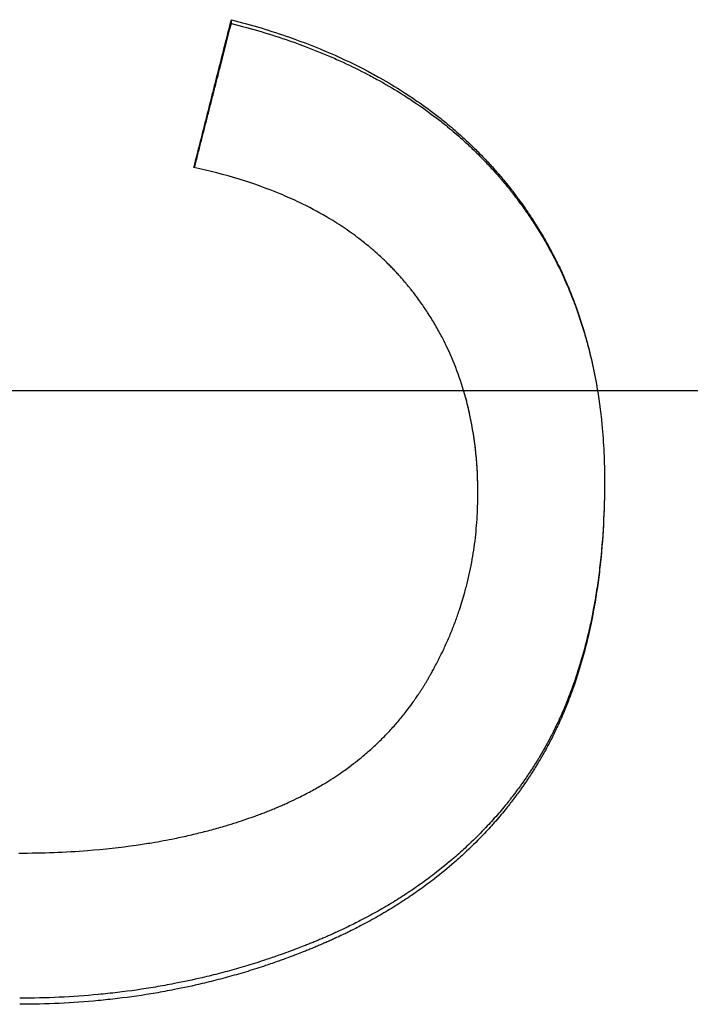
# Model space of a CAD drawing. Extents: x 0 to 236, y -1 to 1.
# Tile 5 of 10: x 0.748 to 0.893, y -0.132 to 0.08. Entities that reach past the tile are written whole.
import ezdxf

# ---------------------------------------------------------------- set-up
doc = ezdxf.new("R2010")
doc.units = 0
doc.header["$MEASUREMENT"] = 0
doc.linetypes.add('CHAIN', pattern=[0.7087, 0.4724, -0.0591, 0.1181, -0.0591])
doc.layers.get('0').update_dxf_attribs({"linetype": 'CONTINUOUS'})

msp = doc.modelspace()

# ---------------------------------------------------------------- linework, layer by layer
msp.add_line((0.79381, 0.07897), (0.79381, 0.07976))
at = {"linetype": 'CHAIN'}
msp.add_line((-0.045, 0), (236.26547, 0), dxfattribs=at)
for points, knots in [([(0.78576, 0.048), (0.78621, 0.04977), (0.78666, 0.05153), (0.7871, 0.0533), (0.78722, 0.05374), (0.78733, 0.05418), (0.78744, 0.05462), (0.78766, 0.05551), (0.78789, 0.05639), (0.78811, 0.05727), (0.78822, 0.05771), (0.78833, 0.05815), (0.78845, 0.05859), (0.78867, 0.05948), (0.78889, 0.06036), (0.78912, 0.06124), (0.78923, 0.06168), (0.78934, 0.06212), (0.78945, 0.06257), (0.78967, 0.06345), (0.7899, 0.06433), (0.79012, 0.06521), (0.79023, 0.06565), (0.79035, 0.0661), (0.79046, 0.06654), (0.79068, 0.06742), (0.7909, 0.0683), (0.79113, 0.06918), (0.79124, 0.06962), (0.79135, 0.07006), (0.79146, 0.07051), (0.7918, 0.07183), (0.79213, 0.07315), (0.79247, 0.07447), (0.79292, 0.07624), (0.79336, 0.078), (0.79381, 0.07976)], [0, 0, 0, 0, 0.01389853, 0.01389853, 0.01389853, 0.01737316, 0.01737316, 0.01737316, 0.02432242, 0.02432242, 0.02432242, 0.02779705, 0.02779705, 0.02779705, 0.03474631, 0.03474631, 0.03474631, 0.03822094, 0.03822094, 0.03822094, 0.04517021, 0.04517021, 0.04517021, 0.04864484, 0.04864484, 0.04864484, 0.0555941, 0.0555941, 0.0555941, 0.05906873, 0.05906873, 0.05906873, 0.06949263, 0.06949263, 0.06949263, 0.08339115, 0.08339115, 0.08339115, 0.08339115]), ([(0.78588, 0.04797), (0.78606, 0.0487), (0.78625, 0.04942), (0.78643, 0.05014), (0.78666, 0.05102), (0.78688, 0.05189), (0.7871, 0.05276), (0.78722, 0.0532), (0.78733, 0.05364), (0.78744, 0.05408), (0.78766, 0.05495), (0.78789, 0.05582), (0.78811, 0.0567), (0.78822, 0.05713), (0.78833, 0.05757), (0.78845, 0.05801), (0.78867, 0.05888), (0.78889, 0.05976), (0.78912, 0.06063), (0.78923, 0.06107), (0.78934, 0.0615), (0.78945, 0.06194), (0.78967, 0.06281), (0.7899, 0.06369), (0.79012, 0.06456), (0.79023, 0.065), (0.79035, 0.06543), (0.79046, 0.06587), (0.79068, 0.06674), (0.7909, 0.06762), (0.79113, 0.06849), (0.79124, 0.06893), (0.79135, 0.06936), (0.79146, 0.0698), (0.79225, 0.07286), (0.79303, 0.07591), (0.79381, 0.07897)], [0.00120487, 0.00120487, 0.00120487, 0.00120487, 0.00694926, 0.00694926, 0.00694926, 0.01389853, 0.01389853, 0.01389853, 0.01737316, 0.01737316, 0.01737316, 0.02432242, 0.02432242, 0.02432242, 0.02779705, 0.02779705, 0.02779705, 0.03474631, 0.03474631, 0.03474631, 0.03822094, 0.03822094, 0.03822094, 0.04517021, 0.04517021, 0.04517021, 0.04864484, 0.04864484, 0.04864484, 0.0555941, 0.0555941, 0.0555941, 0.05906873, 0.05906873, 0.05906873, 0.08339115, 0.08339115, 0.08339115, 0.08339115]), ([(0.79381, 0.07976), (0.79816, 0.07865), (0.80234, 0.07739), (0.80634, 0.07598), (0.80935, 0.07493), (0.81226, 0.07379), (0.81507, 0.07257), (0.81788, 0.07135), (0.82059, 0.07005), (0.82321, 0.06866), (0.82408, 0.0682), (0.82494, 0.06773), (0.82579, 0.06725), (0.8275, 0.06629), (0.82916, 0.06529), (0.83077, 0.06426), (0.83158, 0.06374), (0.83238, 0.06322), (0.83316, 0.06268), (0.83474, 0.06161), (0.83627, 0.06051), (0.83775, 0.05937), (0.8385, 0.05879), (0.83923, 0.05821), (0.83995, 0.05762), (0.84104, 0.05674), (0.84209, 0.05583), (0.84313, 0.05491), (0.84347, 0.0546), (0.84382, 0.05429), (0.84416, 0.05397), (0.84484, 0.05335), (0.8455, 0.05271), (0.84616, 0.05207), (0.84649, 0.05174), (0.84682, 0.05142), (0.84714, 0.05109), (0.84779, 0.05044), (0.84842, 0.04978), (0.84905, 0.0491), (0.84936, 0.04877), (0.84967, 0.04843), (0.84998, 0.04809), (0.85059, 0.04741), (0.8512, 0.04672), (0.85179, 0.04602), (0.85209, 0.04567), (0.85238, 0.04531), (0.85267, 0.04496), (0.85311, 0.04443), (0.85354, 0.04389), (0.85396, 0.04335), (0.8541, 0.04317), (0.85425, 0.04299), (0.85439, 0.04281), (0.85466, 0.04244), (0.85494, 0.04208), (0.85522, 0.04171), (0.85535, 0.04153), (0.85549, 0.04135), (0.85562, 0.04116), (0.85603, 0.04061), (0.85643, 0.04006), (0.85682, 0.0395), (0.85709, 0.03912), (0.85734, 0.03875), (0.8576, 0.03837), (0.85811, 0.03762), (0.85861, 0.03686), (0.8591, 0.0361), (0.85935, 0.03572), (0.85959, 0.03533), (0.85982, 0.03494), (0.8603, 0.03417), (0.86077, 0.03339), (0.86122, 0.03261), (0.86144, 0.03221), (0.86167, 0.03182), (0.86189, 0.03142), (0.86255, 0.03023), (0.86318, 0.02903), (0.86379, 0.02781), (0.8642, 0.027), (0.86459, 0.02618), (0.86497, 0.02535), (0.86573, 0.0237), (0.86645, 0.02202), (0.86711, 0.02031), (0.86745, 0.01946), (0.86777, 0.0186), (0.86808, 0.01773), (0.8687, 0.016), (0.86927, 0.01424), (0.86979, 0.01245), (0.87005, 0.01156), (0.8703, 0.01066), (0.87054, 0.00975), (0.87102, 0.00794), (0.87145, 0.0061), (0.87183, 0.00423), (0.87202, 0.00329), (0.8722, 0.00235), (0.87237, 0.00141), (0.87287, -0.00144), (0.87326, -0.00434), (0.87354, -0.0073), (0.87393, -0.01126), (0.87412, -0.01531), (0.87412, -0.01948)], [0, 0, 0, 0, 0.166667, 0.166667, 0.166667, 0.291667, 0.291667, 0.291667, 0.416667, 0.416667, 0.416667, 0.458333, 0.458333, 0.458333, 0.541667, 0.541667, 0.541667, 0.583333, 0.583333, 0.583333, 0.666667, 0.666667, 0.666667, 0.708333, 0.708333, 0.708333, 0.770833, 0.770833, 0.770833, 0.791667, 0.791667, 0.791667, 0.833333, 0.833333, 0.833333, 0.854167, 0.854167, 0.854167, 0.895833, 0.895833, 0.895833, 0.916667, 0.916667, 0.916667, 0.958333, 0.958333, 0.958333, 0.979167, 0.979167, 0.979167, 1.010417, 1.010417, 1.010417, 1.020833, 1.020833, 1.020833, 1.041667, 1.041667, 1.041667, 1.052083, 1.052083, 1.052083, 1.083333, 1.083333, 1.083333, 1.104167, 1.104167, 1.104167, 1.145833, 1.145833, 1.145833, 1.166667, 1.166667, 1.166667, 1.208333, 1.208333, 1.208333, 1.229167, 1.229167, 1.229167, 1.291667, 1.291667, 1.291667, 1.333333, 1.333333, 1.333333, 1.416667, 1.416667, 1.416667, 1.458333, 1.458333, 1.458333, 1.541667, 1.541667, 1.541667, 1.583333, 1.583333, 1.583333, 1.666667, 1.666667, 1.666667, 1.708333, 1.708333, 1.708333, 1.833333, 1.833333, 1.833333, 2, 2, 2, 2]), ([(0.79381, 0.07897), (0.79816, 0.07786), (0.80234, 0.07661), (0.80634, 0.07522), (0.80935, 0.07418), (0.81226, 0.07305), (0.81507, 0.07184), (0.816, 0.07144), (0.81693, 0.07103), (0.81785, 0.07061), (0.81968, 0.06977), (0.82146, 0.06889), (0.82321, 0.06798), (0.82408, 0.06752), (0.82494, 0.06705), (0.82579, 0.06658), (0.8275, 0.06563), (0.82916, 0.06464), (0.83077, 0.06362), (0.83158, 0.06311), (0.83238, 0.06259), (0.83316, 0.06206), (0.83474, 0.061), (0.83627, 0.0599), (0.83775, 0.05877), (0.8385, 0.05821), (0.83923, 0.05763), (0.83995, 0.05705), (0.84104, 0.05617), (0.84209, 0.05528), (0.84313, 0.05436), (0.84347, 0.05405), (0.84382, 0.05374), (0.84416, 0.05343), (0.84484, 0.05281), (0.8455, 0.05219), (0.84616, 0.05155), (0.84649, 0.05123), (0.84682, 0.05091), (0.84714, 0.05058), (0.84779, 0.04993), (0.84842, 0.04928), (0.84905, 0.04861), (0.84936, 0.04828), (0.84967, 0.04794), (0.84998, 0.04761), (0.85044, 0.0471), (0.85089, 0.04659), (0.85134, 0.04607), (0.85149, 0.0459), (0.85164, 0.04573), (0.85179, 0.04556), (0.85201, 0.0453), (0.85223, 0.04503), (0.85245, 0.04477), (0.85267, 0.04451), (0.85289, 0.04425), (0.85311, 0.04398), (0.85318, 0.04389), (0.85325, 0.0438), (0.85332, 0.04372), (0.85347, 0.04354), (0.85361, 0.04336), (0.85375, 0.04318), (0.85382, 0.04309), (0.85389, 0.043), (0.85396, 0.04291), (0.8541, 0.04274), (0.85425, 0.04256), (0.85439, 0.04238), (0.85446, 0.04229), (0.85452, 0.0422), (0.85459, 0.04211), (0.8548, 0.04184), (0.85501, 0.04157), (0.85522, 0.0413), (0.85535, 0.04111), (0.85549, 0.04093), (0.85562, 0.04075), (0.85603, 0.04021), (0.85643, 0.03966), (0.85682, 0.0391), (0.85709, 0.03873), (0.85734, 0.03836), (0.8576, 0.03799), (0.85811, 0.03725), (0.85861, 0.03649), (0.8591, 0.03574), (0.85935, 0.03536), (0.85959, 0.03498), (0.85982, 0.0346), (0.8603, 0.03383), (0.86077, 0.03306), (0.86122, 0.03228), (0.86144, 0.03189), (0.86167, 0.0315), (0.86189, 0.03111), (0.86255, 0.02993), (0.86318, 0.02874), (0.86379, 0.02753), (0.8642, 0.02673), (0.86459, 0.02592), (0.86497, 0.0251), (0.86573, 0.02346), (0.86645, 0.0218), (0.86711, 0.02011), (0.86745, 0.01927), (0.86777, 0.01842), (0.86808, 0.01756), (0.8687, 0.01584), (0.86927, 0.0141), (0.86979, 0.01233), (0.87005, 0.01144), (0.8703, 0.01055), (0.87054, 0.00965), (0.87102, 0.00786), (0.87145, 0.00603), (0.87183, 0.00419), (0.87202, 0.00326), (0.8722, 0.00233), (0.87237, 0.00139), (0.87245, 0.00093), (0.87253, 0.00047), (0.8726, 0)], [0, 0, 0, 0, 0.166667, 0.166667, 0.166667, 0.291667, 0.291667, 0.291667, 0.333333, 0.333333, 0.333333, 0.416667, 0.416667, 0.416667, 0.458333, 0.458333, 0.458333, 0.541667, 0.541667, 0.541667, 0.583333, 0.583333, 0.583333, 0.666667, 0.666667, 0.666667, 0.708333, 0.708333, 0.708333, 0.770833, 0.770833, 0.770833, 0.791667, 0.791667, 0.791667, 0.833333, 0.833333, 0.833333, 0.854167, 0.854167, 0.854167, 0.895833, 0.895833, 0.895833, 0.916667, 0.916667, 0.916667, 0.947917, 0.947917, 0.947917, 0.958333, 0.958333, 0.958333, 0.973958, 0.973958, 0.973958, 0.989583, 0.989583, 0.989583, 0.994792, 0.994792, 0.994792, 1.005208, 1.005208, 1.005208, 1.010417, 1.010417, 1.010417, 1.020833, 1.020833, 1.020833, 1.026042, 1.026042, 1.026042, 1.041667, 1.041667, 1.041667, 1.052083, 1.052083, 1.052083, 1.083333, 1.083333, 1.083333, 1.104167, 1.104167, 1.104167, 1.145833, 1.145833, 1.145833, 1.166667, 1.166667, 1.166667, 1.208333, 1.208333, 1.208333, 1.229167, 1.229167, 1.229167, 1.291667, 1.291667, 1.291667, 1.333333, 1.333333, 1.333333, 1.416667, 1.416667, 1.416667, 1.458333, 1.458333, 1.458333, 1.541667, 1.541667, 1.541667, 1.583333, 1.583333, 1.583333, 1.666667, 1.666667, 1.666667, 1.708333, 1.708333, 1.708333, 1.728858, 1.728858, 1.728858, 1.728858]), ([(0.84686, -0.02222), (0.84686, -0.01926), (0.84672, -0.01637), (0.84643, -0.01355), (0.84615, -0.01074), (0.84572, -0.008), (0.84515, -0.00534), (0.84487, -0.004), (0.84455, -0.00269), (0.84419, -0.0014), (0.84366, 0.00054), (0.84304, 0.00244), (0.84235, 0.00429), (0.84166, 0.00615), (0.84088, 0.00796), (0.84003, 0.00973), (0.83975, 0.01031), (0.83945, 0.0109), (0.83915, 0.01148), (0.8387, 0.01235), (0.83822, 0.01321), (0.83773, 0.01406), (0.83724, 0.0149), (0.83672, 0.01574), (0.83619, 0.01657), (0.83574, 0.01726), (0.83529, 0.01794), (0.83481, 0.01861), (0.83472, 0.01875), (0.83462, 0.01888), (0.83453, 0.01902), (0.83424, 0.01942), (0.83395, 0.01982), (0.83365, 0.02022), (0.83346, 0.02048), (0.83326, 0.02075), (0.83305, 0.02101), (0.8328, 0.02134), (0.83254, 0.02166), (0.83228, 0.02199), (0.83223, 0.02205), (0.83218, 0.02212), (0.83213, 0.02218), (0.83187, 0.02251), (0.8316, 0.02283), (0.83133, 0.02315), (0.83128, 0.02321), (0.83123, 0.02328), (0.83117, 0.02334), (0.83085, 0.02372), (0.83052, 0.0241), (0.83019, 0.02447), (0.83008, 0.0246), (0.82996, 0.02472), (0.82985, 0.02485), (0.82963, 0.0251), (0.8294, 0.02534), (0.82917, 0.02559), (0.82906, 0.02571), (0.82894, 0.02583), (0.82883, 0.02595), (0.8286, 0.02619), (0.82837, 0.02643), (0.82813, 0.02667), (0.82801, 0.02679), (0.82789, 0.02691), (0.82778, 0.02703), (0.82742, 0.02739), (0.82706, 0.02774), (0.82669, 0.02809), (0.82645, 0.02832), (0.8262, 0.02855), (0.82596, 0.02878), (0.82546, 0.02924), (0.82495, 0.02969), (0.82444, 0.03013), (0.82418, 0.03036), (0.82392, 0.03058), (0.82366, 0.0308), (0.82288, 0.03145), (0.82208, 0.03209), (0.82125, 0.03272), (0.82071, 0.03313), (0.82015, 0.03354), (0.81958, 0.03395), (0.81845, 0.03475), (0.81729, 0.03553), (0.81608, 0.03628), (0.81548, 0.03666), (0.81488, 0.03703), (0.81426, 0.03739), (0.8124, 0.03847), (0.81047, 0.03949), (0.80846, 0.04046), (0.80712, 0.0411), (0.80575, 0.04171), (0.80434, 0.04229), (0.80152, 0.04347), (0.79856, 0.04453), (0.79547, 0.04548), (0.79237, 0.04643), (0.78914, 0.04727), (0.78576, 0.048)], [0, 0, 0, 0, 0.166667, 0.166667, 0.166667, 0.333333, 0.333333, 0.333333, 0.416667, 0.416667, 0.416667, 0.541667, 0.541667, 0.541667, 0.666667, 0.666667, 0.666667, 0.708333, 0.708333, 0.708333, 0.770833, 0.770833, 0.770833, 0.833333, 0.833333, 0.833333, 0.885417, 0.885417, 0.885417, 0.895833, 0.895833, 0.895833, 0.927083, 0.927083, 0.927083, 0.947917, 0.947917, 0.947917, 0.973958, 0.973958, 0.973958, 0.979167, 0.979167, 0.979167, 1.005208, 1.005208, 1.005208, 1.010417, 1.010417, 1.010417, 1.041667, 1.041667, 1.041667, 1.052083, 1.052083, 1.052083, 1.072917, 1.072917, 1.072917, 1.083333, 1.083333, 1.083333, 1.104167, 1.104167, 1.104167, 1.114583, 1.114583, 1.114583, 1.145833, 1.145833, 1.145833, 1.166667, 1.166667, 1.166667, 1.208333, 1.208333, 1.208333, 1.229167, 1.229167, 1.229167, 1.291667, 1.291667, 1.291667, 1.333333, 1.333333, 1.333333, 1.416667, 1.416667, 1.416667, 1.458333, 1.458333, 1.458333, 1.583333, 1.583333, 1.583333, 1.666667, 1.666667, 1.666667, 1.833333, 1.833333, 1.833333, 2, 2, 2, 2]), ([(0.84686, -0.022), (0.84686, -0.01906), (0.84672, -0.0162), (0.84643, -0.01342), (0.84615, -0.01063), (0.84572, -0.00792), (0.84515, -0.00528), (0.84487, -0.00396), (0.84455, -0.00266), (0.84419, -0.00138), (0.84406, -0.00092), (0.84393, -0.00046), (0.84379, 0)], [0, 0, 0, 0, 0.1666667, 0.1666667, 0.1666667, 0.3333333, 0.3333333, 0.3333333, 0.4166667, 0.4166667, 0.4166667, 0.4468698, 0.4468698, 0.4468698, 0.4468698]), ([(0.87412, -0.01948), (0.87411, -0.02261), (0.87403, -0.02567), (0.87387, -0.02866), (0.8737, -0.03171), (0.87346, -0.03468), (0.87313, -0.03758), (0.87296, -0.03903), (0.87278, -0.04046), (0.87257, -0.04187), (0.87216, -0.0447), (0.87166, -0.04745), (0.87109, -0.05012), (0.8708, -0.05146), (0.87049, -0.05278), (0.87016, -0.05408), (0.86967, -0.05603), (0.86912, -0.05793), (0.86854, -0.0598), (0.86834, -0.06042), (0.86814, -0.06104), (0.86793, -0.06165), (0.86752, -0.06287), (0.86709, -0.06408), (0.86664, -0.06527), (0.86641, -0.06586), (0.86618, -0.06645), (0.86594, -0.06703), (0.86547, -0.0682), (0.86497, -0.06935), (0.86446, -0.07048), (0.8642, -0.07105), (0.86394, -0.07161), (0.86367, -0.07217), (0.86327, -0.073), (0.86285, -0.07382), (0.86243, -0.07464), (0.86229, -0.07491), (0.86215, -0.07518), (0.862, -0.07545), (0.86171, -0.07598), (0.86142, -0.07652), (0.86112, -0.07705), (0.86097, -0.07731), (0.86082, -0.07757), (0.86067, -0.07783), (0.86044, -0.07823), (0.86021, -0.07862), (0.85998, -0.079), (0.8599, -0.07913), (0.85982, -0.07926), (0.85974, -0.07939), (0.85958, -0.07965), (0.85943, -0.0799), (0.85927, -0.08016), (0.85919, -0.08029), (0.85911, -0.08041), (0.85903, -0.08054), (0.85886, -0.08079), (0.8587, -0.08105), (0.85854, -0.0813), (0.85846, -0.08142), (0.85838, -0.08155), (0.85829, -0.08167), (0.85813, -0.08192), (0.85796, -0.08217), (0.85779, -0.08242), (0.85771, -0.08254), (0.85763, -0.08267), (0.85754, -0.08279), (0.85737, -0.08304), (0.85721, -0.08328), (0.85704, -0.08353), (0.85695, -0.08365), (0.85686, -0.08378), (0.85678, -0.0839), (0.85661, -0.08414), (0.85643, -0.08439), (0.85626, -0.08463), (0.85617, -0.08475), (0.85609, -0.08487), (0.856, -0.08499), (0.85574, -0.08535), (0.85547, -0.08571), (0.8552, -0.08607), (0.85502, -0.08631), (0.85484, -0.08655), (0.85466, -0.08679), (0.85412, -0.0875), (0.85357, -0.0882), (0.853, -0.08889), (0.85263, -0.08935), (0.85225, -0.08981), (0.85186, -0.09027), (0.85109, -0.09118), (0.85031, -0.09207), (0.8495, -0.09295), (0.8491, -0.09339), (0.84869, -0.09383), (0.84828, -0.09426), (0.84704, -0.09556), (0.84576, -0.09682), (0.84444, -0.09805), (0.84357, -0.09887), (0.84267, -0.09968), (0.84175, -0.10047), (0.84038, -0.10165), (0.83896, -0.1028), (0.83751, -0.10392), (0.83702, -0.10429), (0.83653, -0.10466), (0.83603, -0.10503), (0.83505, -0.10576), (0.83404, -0.10647), (0.83301, -0.10717), (0.8325, -0.10752), (0.83198, -0.10787), (0.83146, -0.10821), (0.83041, -0.10889), (0.82935, -0.10956), (0.82827, -0.11022), (0.82773, -0.11055), (0.82718, -0.11087), (0.82663, -0.11119), (0.82554, -0.11183), (0.82442, -0.11246), (0.82328, -0.11307), (0.82271, -0.11337), (0.82214, -0.11367), (0.82156, -0.11397), (0.8207, -0.11442), (0.81982, -0.11486), (0.81893, -0.11528), (0.81864, -0.11543), (0.81834, -0.11557), (0.81805, -0.11571), (0.8176, -0.11592), (0.81715, -0.11613), (0.8167, -0.11634), (0.81655, -0.11641), (0.8164, -0.11648), (0.81624, -0.11655), (0.81594, -0.11669), (0.81564, -0.11682), (0.81533, -0.11696), (0.81518, -0.11703), (0.81503, -0.11709), (0.81488, -0.11716), (0.81457, -0.1173), (0.81426, -0.11743), (0.81396, -0.11756), (0.8138, -0.11763), (0.81365, -0.1177), (0.81349, -0.11776), (0.81318, -0.11789), (0.81287, -0.11803), (0.81256, -0.11816), (0.81241, -0.11822), (0.81225, -0.11829), (0.81209, -0.11835), (0.81178, -0.11848), (0.81147, -0.11861), (0.81116, -0.11873), (0.811, -0.1188), (0.81084, -0.11886), (0.81069, -0.11892), (0.81037, -0.11905), (0.81006, -0.11918), (0.80975, -0.1193), (0.80959, -0.11936), (0.80943, -0.11942), (0.80928, -0.11948), (0.80881, -0.11967), (0.80833, -0.11985), (0.80786, -0.12003), (0.80755, -0.12015), (0.80723, -0.12027), (0.80691, -0.12039), (0.80628, -0.12062), (0.80565, -0.12086), (0.80501, -0.12108), (0.8047, -0.1212), (0.80438, -0.12131), (0.80406, -0.12142), (0.80311, -0.12176), (0.80215, -0.12208), (0.80119, -0.1224), (0.80055, -0.12261), (0.79991, -0.12282), (0.79926, -0.12302), (0.79797, -0.12343), (0.79668, -0.12382), (0.79538, -0.12419), (0.79473, -0.12438), (0.79408, -0.12456), (0.79343, -0.12474), (0.79213, -0.1251), (0.79082, -0.12544), (0.7895, -0.12577), (0.78884, -0.12593), (0.78818, -0.12609), (0.78752, -0.12624), (0.78554, -0.12671), (0.78354, -0.12713), (0.78153, -0.12752), (0.78019, -0.12778), (0.77885, -0.12803), (0.7775, -0.12825), (0.77479, -0.12871), (0.77207, -0.1291), (0.76932, -0.12942), (0.76794, -0.12959), (0.76656, -0.12973), (0.76518, -0.12986), (0.7624, -0.13012), (0.75961, -0.13032), (0.75679, -0.13045), (0.75397, -0.13058), (0.75113, -0.13064), (0.74826, -0.13064)], [0.002539, 0.002539, 0.002539, 0.002539, 0.125, 0.125, 0.125, 0.25, 0.25, 0.25, 0.3125, 0.3125, 0.3125, 0.4375, 0.4375, 0.4375, 0.5, 0.5, 0.5, 0.59375, 0.59375, 0.59375, 0.625, 0.625, 0.625, 0.6875, 0.6875, 0.6875, 0.71875, 0.71875, 0.71875, 0.78125, 0.78125, 0.78125, 0.8125, 0.8125, 0.8125, 0.859375, 0.859375, 0.859375, 0.875, 0.875, 0.875, 0.90625, 0.90625, 0.90625, 0.921875, 0.921875, 0.921875, 0.945312, 0.945312, 0.945312, 0.953125, 0.953125, 0.953125, 0.96875, 0.96875, 0.96875, 0.976562, 0.976562, 0.976562, 0.992188, 0.992188, 0.992188, 1, 1, 1, 1.015625, 1.015625, 1.015625, 1.023438, 1.023438, 1.023438, 1.039062, 1.039062, 1.039062, 1.046875, 1.046875, 1.046875, 1.0625, 1.0625, 1.0625, 1.070312, 1.070312, 1.070312, 1.09375, 1.09375, 1.09375, 1.109375, 1.109375, 1.109375, 1.15625, 1.15625, 1.15625, 1.1875, 1.1875, 1.1875, 1.25, 1.25, 1.25, 1.28125, 1.28125, 1.28125, 1.375, 1.375, 1.375, 1.4375, 1.4375, 1.4375, 1.53125, 1.53125, 1.53125, 1.5625, 1.5625, 1.5625, 1.625, 1.625, 1.625, 1.65625, 1.65625, 1.65625, 1.71875, 1.71875, 1.71875, 1.75, 1.75, 1.75, 1.8125, 1.8125, 1.8125, 1.84375, 1.84375, 1.84375, 1.890625, 1.890625, 1.890625, 1.90625, 1.90625, 1.90625, 1.929688, 1.929688, 1.929688, 1.9375, 1.9375, 1.9375, 1.953125, 1.953125, 1.953125, 1.960938, 1.960938, 1.960938, 1.976562, 1.976562, 1.976562, 1.984375, 1.984375, 1.984375, 2, 2, 2, 2.007812, 2.007812, 2.007812, 2.023438, 2.023438, 2.023438, 2.03125, 2.03125, 2.03125, 2.046875, 2.046875, 2.046875, 2.054688, 2.054688, 2.054688, 2.078125, 2.078125, 2.078125, 2.09375, 2.09375, 2.09375, 2.125, 2.125, 2.125, 2.140625, 2.140625, 2.140625, 2.1875, 2.1875, 2.1875, 2.21875, 2.21875, 2.21875, 2.28125, 2.28125, 2.28125, 2.3125, 2.3125, 2.3125, 2.375, 2.375, 2.375, 2.40625, 2.40625, 2.40625, 2.5, 2.5, 2.5, 2.5625, 2.5625, 2.5625, 2.6875, 2.6875, 2.6875, 2.75, 2.75, 2.75, 2.875, 2.875, 2.875, 3, 3, 3, 3]), ([(0.87412, -0.01948), (0.87412, -0.02271), (0.87403, -0.02587), (0.87387, -0.02895), (0.8737, -0.03203), (0.87346, -0.03503), (0.87313, -0.03796), (0.87296, -0.03942), (0.87278, -0.04087), (0.87257, -0.0423), (0.87216, -0.04515), (0.87166, -0.04793), (0.87109, -0.05063), (0.8708, -0.05198), (0.87049, -0.05331), (0.87016, -0.05462), (0.86967, -0.05659), (0.86912, -0.05852), (0.86854, -0.0604), (0.86795, -0.06229), (0.86732, -0.06413), (0.86664, -0.06593), (0.86641, -0.06653), (0.86618, -0.06712), (0.86594, -0.06771), (0.86547, -0.06889), (0.86497, -0.07005), (0.86446, -0.0712), (0.8642, -0.07177), (0.86394, -0.07233), (0.86367, -0.0729), (0.86327, -0.07374), (0.86285, -0.07457), (0.86243, -0.07539), (0.86201, -0.07621), (0.86157, -0.07702), (0.86112, -0.07782), (0.86075, -0.07849), (0.86037, -0.07915), (0.85998, -0.0798), (0.8599, -0.07993), (0.85982, -0.08006), (0.85974, -0.08019), (0.85951, -0.08058), (0.85927, -0.08097), (0.85903, -0.08135), (0.85886, -0.08161), (0.8587, -0.08186), (0.85854, -0.08212), (0.85829, -0.0825), (0.85805, -0.08288), (0.85779, -0.08325), (0.85771, -0.08338), (0.85763, -0.0835), (0.85754, -0.08363), (0.85737, -0.08388), (0.85721, -0.08413), (0.85704, -0.08437), (0.85695, -0.0845), (0.85686, -0.08462), (0.85678, -0.08475), (0.85661, -0.08499), (0.85643, -0.08524), (0.85626, -0.08548), (0.85617, -0.08561), (0.85609, -0.08573), (0.856, -0.08585), (0.85574, -0.08622), (0.85547, -0.08658), (0.8552, -0.08694), (0.85502, -0.08718), (0.85484, -0.08742), (0.85466, -0.08766), (0.85412, -0.08838), (0.85357, -0.08909), (0.853, -0.08979), (0.85263, -0.09026), (0.85225, -0.09072), (0.85186, -0.09118), (0.85109, -0.0921), (0.85031, -0.093), (0.8495, -0.09389), (0.8491, -0.09434), (0.84869, -0.09478), (0.84828, -0.09521), (0.84704, -0.09652), (0.84576, -0.0978), (0.84444, -0.09904), (0.84357, -0.09987), (0.84267, -0.10068), (0.84175, -0.10148), (0.84038, -0.10268), (0.83896, -0.10384), (0.83751, -0.10497), (0.83702, -0.10535), (0.83653, -0.10572), (0.83603, -0.10609), (0.83505, -0.10682), (0.83404, -0.10755), (0.83301, -0.10825), (0.8325, -0.10861), (0.83198, -0.10896), (0.83146, -0.1093), (0.83041, -0.10999), (0.82935, -0.11067), (0.82827, -0.11133), (0.82773, -0.11166), (0.82718, -0.11199), (0.82663, -0.11231), (0.82554, -0.11296), (0.82442, -0.11359), (0.82328, -0.11421), (0.82271, -0.11452), (0.82214, -0.11482), (0.82156, -0.11512), (0.8207, -0.11557), (0.81982, -0.11602), (0.81893, -0.11645), (0.81864, -0.11659), (0.81834, -0.11674), (0.81805, -0.11688), (0.8176, -0.11709), (0.81715, -0.11731), (0.8167, -0.11752), (0.81655, -0.11759), (0.8164, -0.11766), (0.81624, -0.11773), (0.81594, -0.11786), (0.81564, -0.118), (0.81533, -0.11814), (0.81518, -0.11821), (0.81503, -0.11828), (0.81488, -0.11835), (0.81457, -0.11848), (0.81426, -0.11862), (0.81396, -0.11875), (0.8138, -0.11882), (0.81365, -0.11888), (0.81349, -0.11895), (0.81318, -0.11909), (0.81287, -0.11922), (0.81256, -0.11935), (0.81241, -0.11941), (0.81225, -0.11948), (0.81209, -0.11955), (0.81178, -0.11968), (0.81147, -0.11981), (0.81116, -0.11993), (0.811, -0.12), (0.81084, -0.12006), (0.81069, -0.12013), (0.81037, -0.12025), (0.81006, -0.12038), (0.80975, -0.1205), (0.80959, -0.12057), (0.80943, -0.12063), (0.80928, -0.12069), (0.80881, -0.12088), (0.80833, -0.12106), (0.80786, -0.12124), (0.80755, -0.12137), (0.80723, -0.12149), (0.80691, -0.1216), (0.80628, -0.12184), (0.80565, -0.12208), (0.80501, -0.12231), (0.8047, -0.12242), (0.80438, -0.12254), (0.80406, -0.12265), (0.80311, -0.12299), (0.80215, -0.12332), (0.80119, -0.12364), (0.80055, -0.12385), (0.79991, -0.12406), (0.79926, -0.12427), (0.79797, -0.12468), (0.79668, -0.12507), (0.79538, -0.12545), (0.79473, -0.12564), (0.79408, -0.12582), (0.79343, -0.126), (0.79213, -0.12636), (0.79082, -0.12671), (0.7895, -0.12704), (0.78884, -0.1272), (0.78818, -0.12736), (0.78752, -0.12752), (0.78554, -0.12799), (0.78354, -0.12842), (0.78153, -0.12881), (0.78019, -0.12907), (0.77885, -0.12932), (0.7775, -0.12955), (0.77479, -0.13001), (0.77207, -0.1304), (0.76932, -0.13073), (0.76794, -0.13089), (0.76656, -0.13104), (0.76518, -0.13117), (0.7624, -0.13144), (0.75961, -0.13163), (0.75679, -0.13176), (0.75397, -0.1319), (0.75113, -0.13196), (0.74826, -0.13196)], [0, 0, 0, 0, 0.125, 0.125, 0.125, 0.25, 0.25, 0.25, 0.3125, 0.3125, 0.3125, 0.4375, 0.4375, 0.4375, 0.5, 0.5, 0.5, 0.59375, 0.59375, 0.59375, 0.6875, 0.6875, 0.6875, 0.71875, 0.71875, 0.71875, 0.78125, 0.78125, 0.78125, 0.8125, 0.8125, 0.8125, 0.859375, 0.859375, 0.859375, 0.90625, 0.90625, 0.90625, 0.945312, 0.945312, 0.945312, 0.953125, 0.953125, 0.953125, 0.976562, 0.976562, 0.976562, 0.992188, 0.992188, 0.992188, 1.015625, 1.015625, 1.015625, 1.023438, 1.023438, 1.023438, 1.039062, 1.039062, 1.039062, 1.046875, 1.046875, 1.046875, 1.0625, 1.0625, 1.0625, 1.070312, 1.070312, 1.070312, 1.09375, 1.09375, 1.09375, 1.109375, 1.109375, 1.109375, 1.15625, 1.15625, 1.15625, 1.1875, 1.1875, 1.1875, 1.25, 1.25, 1.25, 1.28125, 1.28125, 1.28125, 1.375, 1.375, 1.375, 1.4375, 1.4375, 1.4375, 1.53125, 1.53125, 1.53125, 1.5625, 1.5625, 1.5625, 1.625, 1.625, 1.625, 1.65625, 1.65625, 1.65625, 1.71875, 1.71875, 1.71875, 1.75, 1.75, 1.75, 1.8125, 1.8125, 1.8125, 1.84375, 1.84375, 1.84375, 1.890625, 1.890625, 1.890625, 1.90625, 1.90625, 1.90625, 1.929688, 1.929688, 1.929688, 1.9375, 1.9375, 1.9375, 1.953125, 1.953125, 1.953125, 1.960938, 1.960938, 1.960938, 1.976562, 1.976562, 1.976562, 1.984375, 1.984375, 1.984375, 2, 2, 2, 2.007812, 2.007812, 2.007812, 2.023438, 2.023438, 2.023438, 2.03125, 2.03125, 2.03125, 2.046875, 2.046875, 2.046875, 2.054688, 2.054688, 2.054688, 2.078125, 2.078125, 2.078125, 2.09375, 2.09375, 2.09375, 2.125, 2.125, 2.125, 2.140625, 2.140625, 2.140625, 2.1875, 2.1875, 2.1875, 2.21875, 2.21875, 2.21875, 2.28125, 2.28125, 2.28125, 2.3125, 2.3125, 2.3125, 2.375, 2.375, 2.375, 2.40625, 2.40625, 2.40625, 2.5, 2.5, 2.5, 2.5625, 2.5625, 2.5625, 2.6875, 2.6875, 2.6875, 2.75, 2.75, 2.75, 2.875, 2.875, 2.875, 3, 3, 3, 3]), ([(0.74808, -0.09944), (0.75062, -0.09944), (0.75313, -0.09939), (0.7556, -0.0993), (0.75806, -0.09921), (0.76049, -0.09907), (0.76287, -0.09888), (0.76645, -0.0986), (0.76994, -0.09822), (0.77334, -0.09773), (0.77447, -0.09757), (0.77559, -0.09739), (0.77671, -0.09721), (0.77838, -0.09693), (0.78002, -0.09663), (0.78165, -0.09629), (0.78219, -0.09618), (0.78273, -0.09607), (0.78326, -0.09595), (0.78434, -0.09572), (0.7854, -0.09548), (0.78645, -0.09522), (0.78698, -0.09509), (0.7875, -0.09496), (0.78802, -0.09483), (0.78907, -0.09456), (0.7901, -0.09428), (0.79112, -0.09399), (0.79163, -0.09385), (0.79214, -0.0937), (0.79265, -0.09355), (0.79341, -0.09332), (0.79416, -0.09309), (0.79491, -0.09285), (0.79566, -0.09261), (0.7964, -0.09236), (0.79714, -0.09211), (0.79775, -0.0919), (0.79836, -0.09169), (0.79897, -0.09147), (0.79933, -0.09133), (0.7997, -0.0912), (0.80006, -0.09107), (0.80042, -0.09093), (0.80078, -0.09079), (0.80114, -0.09066), (0.80149, -0.09052), (0.80185, -0.09038), (0.80221, -0.09023), (0.80256, -0.09009), (0.80291, -0.08995), (0.80326, -0.0898), (0.80338, -0.08976), (0.8035, -0.08971), (0.80361, -0.08966), (0.80384, -0.08956), (0.80408, -0.08946), (0.80431, -0.08936), (0.80442, -0.08931), (0.80454, -0.08926), (0.80465, -0.08921), (0.805, -0.08906), (0.80534, -0.08891), (0.80568, -0.08876), (0.80591, -0.08865), (0.80613, -0.08855), (0.80636, -0.08845), (0.80703, -0.08813), (0.8077, -0.08781), (0.80836, -0.08749), (0.80879, -0.08727), (0.80923, -0.08705), (0.80966, -0.08683), (0.81052, -0.08638), (0.81137, -0.08592), (0.8122, -0.08544), (0.81262, -0.08521), (0.81303, -0.08497), (0.81344, -0.08472), (0.81466, -0.08399), (0.81585, -0.08323), (0.81701, -0.08245), (0.81778, -0.08192), (0.81854, -0.08139), (0.81928, -0.08084), (0.82039, -0.08001), (0.82147, -0.07916), (0.82251, -0.07827), (0.82286, -0.07798), (0.8232, -0.07768), (0.82354, -0.07738), (0.82422, -0.07678), (0.82489, -0.07617), (0.82554, -0.07554), (0.82586, -0.07523), (0.82619, -0.07491), (0.8265, -0.07459), (0.82714, -0.07395), (0.82776, -0.0733), (0.82836, -0.07264), (0.82867, -0.0723), (0.82896, -0.07197), (0.82926, -0.07163), (0.82985, -0.07095), (0.83042, -0.07026), (0.83098, -0.06956), (0.83126, -0.06921), (0.83154, -0.06885), (0.83181, -0.06849), (0.83222, -0.06796), (0.83262, -0.06741), (0.83301, -0.06686), (0.83314, -0.06668), (0.83327, -0.06649), (0.8334, -0.06631), (0.83359, -0.06603), (0.83378, -0.06575), (0.83397, -0.06547), (0.83403, -0.06537), (0.8341, -0.06528), (0.83416, -0.06519), (0.83428, -0.065), (0.83441, -0.06481), (0.83453, -0.06462), (0.83459, -0.06452), (0.83465, -0.06443), (0.83471, -0.06433), (0.83484, -0.06414), (0.83496, -0.06395), (0.83508, -0.06376), (0.83514, -0.06366), (0.8352, -0.06356), (0.83526, -0.06347), (0.83537, -0.06327), (0.83549, -0.06308), (0.83561, -0.06289), (0.83567, -0.06279), (0.83573, -0.06269), (0.83578, -0.06259), (0.8359, -0.0624), (0.83602, -0.0622), (0.83613, -0.06201), (0.83619, -0.06191), (0.83625, -0.06181), (0.8363, -0.06171), (0.83642, -0.06152), (0.83653, -0.06132), (0.83664, -0.06112), (0.8367, -0.06103), (0.83675, -0.06093), (0.83681, -0.06083), (0.83697, -0.06053), (0.83714, -0.06024), (0.8373, -0.05994), (0.83741, -0.05974), (0.83751, -0.05955), (0.83762, -0.05935), (0.83783, -0.05895), (0.83804, -0.05855), (0.83825, -0.05816), (0.83835, -0.05796), (0.83845, -0.05776), (0.83855, -0.05756), (0.83885, -0.05696), (0.83915, -0.05636), (0.83943, -0.05575), (0.83962, -0.05535), (0.83981, -0.05495), (0.83999, -0.05454), (0.84036, -0.05373), (0.84071, -0.05292), (0.84105, -0.0521), (0.84122, -0.05169), (0.84138, -0.05128), (0.84154, -0.05087), (0.84186, -0.05005), (0.84217, -0.04923), (0.84247, -0.0484), (0.84261, -0.04798), (0.84275, -0.04756), (0.84289, -0.04715), (0.84331, -0.04589), (0.8437, -0.04463), (0.84405, -0.04336), (0.84428, -0.04252), (0.8445, -0.04166), (0.84471, -0.04081), (0.84512, -0.0391), (0.84547, -0.03737), (0.84576, -0.03562), (0.84591, -0.03475), (0.84604, -0.03388), (0.84616, -0.033), (0.84639, -0.03123), (0.84657, -0.02946), (0.84668, -0.02766), (0.8468, -0.02586), (0.84686, -0.02405), (0.84686, -0.02222)], [0, 0, 0, 0, 0.125, 0.125, 0.125, 0.25, 0.25, 0.25, 0.4375, 0.4375, 0.4375, 0.5, 0.5, 0.5, 0.59375, 0.59375, 0.59375, 0.625, 0.625, 0.625, 0.6875, 0.6875, 0.6875, 0.71875, 0.71875, 0.71875, 0.78125, 0.78125, 0.78125, 0.8125, 0.8125, 0.8125, 0.859375, 0.859375, 0.859375, 0.90625, 0.90625, 0.90625, 0.945312, 0.945312, 0.945312, 0.96875, 0.96875, 0.96875, 0.992188, 0.992188, 0.992188, 1.015625, 1.015625, 1.015625, 1.039062, 1.039062, 1.039062, 1.046875, 1.046875, 1.046875, 1.0625, 1.0625, 1.0625, 1.070312, 1.070312, 1.070312, 1.09375, 1.09375, 1.09375, 1.109375, 1.109375, 1.109375, 1.15625, 1.15625, 1.15625, 1.1875, 1.1875, 1.1875, 1.25, 1.25, 1.25, 1.28125, 1.28125, 1.28125, 1.375, 1.375, 1.375, 1.4375, 1.4375, 1.4375, 1.53125, 1.53125, 1.53125, 1.5625, 1.5625, 1.5625, 1.625, 1.625, 1.625, 1.65625, 1.65625, 1.65625, 1.71875, 1.71875, 1.71875, 1.75, 1.75, 1.75, 1.8125, 1.8125, 1.8125, 1.84375, 1.84375, 1.84375, 1.890625, 1.890625, 1.890625, 1.90625, 1.90625, 1.90625, 1.929688, 1.929688, 1.929688, 1.9375, 1.9375, 1.9375, 1.953125, 1.953125, 1.953125, 1.960938, 1.960938, 1.960938, 1.976562, 1.976562, 1.976562, 1.984375, 1.984375, 1.984375, 2, 2, 2, 2.007812, 2.007812, 2.007812, 2.023438, 2.023438, 2.023438, 2.03125, 2.03125, 2.03125, 2.046875, 2.046875, 2.046875, 2.054688, 2.054688, 2.054688, 2.078125, 2.078125, 2.078125, 2.09375, 2.09375, 2.09375, 2.125, 2.125, 2.125, 2.140625, 2.140625, 2.140625, 2.1875, 2.1875, 2.1875, 2.21875, 2.21875, 2.21875, 2.28125, 2.28125, 2.28125, 2.3125, 2.3125, 2.3125, 2.375, 2.375, 2.375, 2.40625, 2.40625, 2.40625, 2.5, 2.5, 2.5, 2.5625, 2.5625, 2.5625, 2.6875, 2.6875, 2.6875, 2.75, 2.75, 2.75, 2.875, 2.875, 2.875, 3, 3, 3, 3])]:
    msp.add_open_spline(points, degree=3, knots=knots)

doc.saveas('drawing.dxf')
